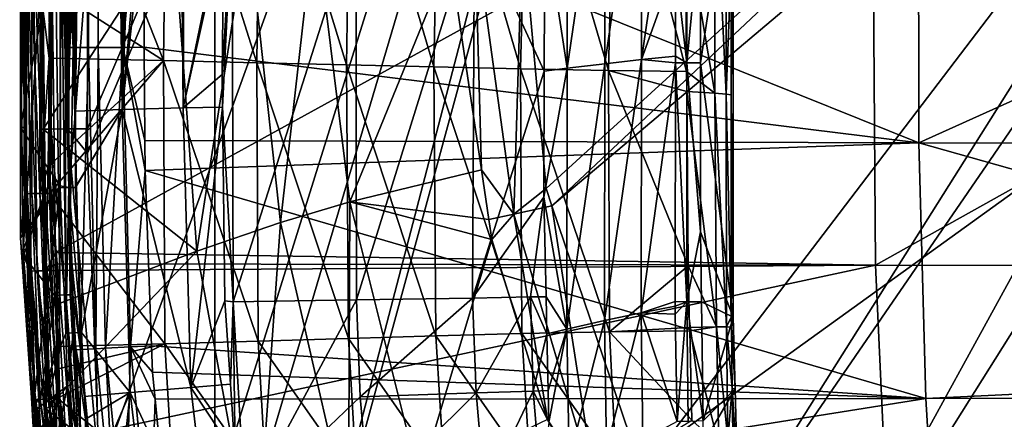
# Model space of a CAD drawing. Extents: x 512 to 878, y 536 to 1026.
# Tile 54 of 256: x 513 to 620, y 702 to 746. Entities that reach past the tile are written whole.
import ezdxf

# ---------------------------------------------------------------- set-up
doc = ezdxf.new("R2010")
doc.units = 0

msp = doc.modelspace()

# ---------------------------------------------------------------- linework, layer by layer
for points in [[(618.10907, 963.369446, 700.419495), (520.234863, 806.419128, 700.419495), (520.2677, 734.055725, 700.419495)], [(618.10907, 963.369446, 700.419495), (520.2677, 734.055725, 700.419495), (520.268921, 731.403442, 700.419495)], [(618.10907, 963.369446, 700.419495), (520.268921, 731.403442, 700.419495), (521.585632, 696.508911, 700.419495)], [(618.10907, 963.369446, 700.419495), (521.585632, 696.508911, 700.419495), (526.405518, 669.236389, 700.419495)], [(618.10907, 963.369446, 700.419495), (526.405518, 669.236389, 700.419495), (528.957886, 662.111328, 700.419495)], [(618.10907, 963.369446, 700.419495), (528.957886, 662.111328, 700.419495), (535.105774, 644.949585, 700.419495)], [(621.77417, 963.369446, 700.419495), (618.10907, 963.369446, 700.419495), (535.105774, 644.949585, 700.419495)], [(696.199646, 696.199585, 696.199646), (621.77417, 963.369446, 700.419495), (535.105774, 644.949585, 700.419495)], [(517.996643, 816.932617, 726.006531), (518.677246, 944.170044, 729.125244), (518.732727, 742.903564, 728.656616)], [(518.677246, 944.170044, 729.125244), (518.735657, 944.169861, 729.356079), (518.732727, 742.903564, 728.656616)], [(518.735657, 944.169861, 729.356079), (518.813904, 944.169617, 729.665649), (518.732727, 742.903564, 728.656616)], [(518.732727, 742.903564, 728.656616), (518.813904, 944.169617, 729.665649), (520.385437, 742.903015, 731.14209)], [(518.813904, 944.169617, 729.665649), (520.309875, 944.16803, 731.750244), (520.385437, 742.903015, 731.14209)], [(520.309875, 944.16803, 731.750244), (520.36731, 944.167969, 731.830261), (520.385437, 742.903015, 731.14209)], [(520.36731, 944.167969, 731.830261), (520.574036, 944.167725, 732.118408), (520.385437, 742.903015, 731.14209)], [(520.574036, 944.167725, 732.118408), (521.441162, 742.905151, 732.076416), (520.385437, 742.903015, 731.14209)], [(520.574036, 944.167725, 732.118408), (521.447266, 944.167786, 732.688721), (521.441162, 742.905151, 732.076416)], [(521.447266, 944.167786, 732.688721), (524.135925, 742.914368, 733.422668), (521.441162, 742.905151, 732.076416)], [(521.447266, 944.167786, 732.688721), (521.591125, 944.167786, 732.782715), (524.135925, 742.914368, 733.422668)], [(521.591125, 944.167786, 732.782715), (523.279175, 944.167969, 733.885254), (524.135925, 742.914368, 733.422668)], [(523.279175, 944.167969, 733.885254), (524.084229, 944.169006, 734.051941), (524.135925, 742.914368, 733.422668)], [(524.084229, 944.169006, 734.051941), (526.324402, 843.845764, 734.150757), (524.135925, 742.914368, 733.422668)], [(534.122253, 664.494141, 700.502014), (534.122253, 896.65387, 700.502014), (534.122253, 664.494141, 692.502014)], [(534.122253, 896.65387, 700.502014), (534.122253, 896.65387, 692.502014), (534.122253, 664.494141, 692.502014)], [(534.122253, 896.65387, 692.502014), (855.760864, 664.494141, 692.502014), (534.122253, 664.494141, 692.502014)], [(534.122253, 896.65387, 692.502014), (855.760864, 896.65387, 692.502014), (855.760864, 664.494141, 692.502014)], [(855.760864, 896.65387, 700.502014), (534.122253, 896.65387, 700.502014), (534.122253, 664.494141, 700.502014)], [(855.760864, 664.494141, 700.502014), (855.760864, 896.65387, 700.502014), (534.122253, 664.494141, 700.502014)], [(515.229797, 879.800293, 696.809021), (514.985291, 778.169434, 694.615295), (515.233276, 734.024902, 696.753479)], [(516.330383, 879.800781, 698.692078), (515.229797, 879.800293, 696.809021), (516.32666, 734.031616, 698.664062)], [(516.32666, 734.031616, 698.664062), (515.229797, 879.800293, 696.809021), (515.233276, 734.024902, 696.753479)], [(518.103149, 734.042542, 699.961365), (516.330383, 879.800781, 698.692078), (516.32666, 734.031616, 698.664062)], [(518.097229, 879.801636, 699.968323), (516.330383, 879.800781, 698.692078), (518.103149, 734.042542, 699.961365)], [(520.234863, 806.419128, 700.419495), (518.097229, 879.801636, 699.968323), (518.103149, 734.042542, 699.961365)], [(526.324402, 843.845764, 734.150757), (526.330322, 788.288696, 733.942993), (524.135925, 742.914368, 733.422668)], [(517.997742, 807.644958, 725.990051), (517.996643, 816.932617, 726.006531), (518.732727, 742.903564, 728.656616)], [(518.010498, 762.895203, 725.953857), (517.997742, 807.644958, 725.990051), (518.732727, 742.903564, 728.656616)], [(520.2677, 734.055725, 700.419495), (520.234863, 806.419128, 700.419495), (518.103149, 734.042542, 699.961365)], [(567.566345, 755.991699, 390.270294), (656.108032, 805.985901, 390.270294), (570.135559, 727.550781, 390.270294)], [(570.135559, 727.550781, 390.270294), (656.108032, 805.985901, 390.270294), (570.774109, 725.662598, 390.270294)], [(656.108032, 805.985901, 390.270294), (659.865479, 800.907043, 390.270294), (570.774109, 725.662598, 390.270294)], [(561.487793, 803.341431, 696.875244), (561.485413, 803.341675, 696.882019), (696.199646, 696.199585, 696.199646)], [(561.485413, 803.341675, 696.882019), (720.868042, 763.496155, 695.822815), (696.199646, 696.199585, 696.199646)], [(703.10553, 715.039307, 696.094177), (561.487793, 803.341431, 696.875244), (696.199646, 696.199585, 696.199646)], [(561.492432, 803.340942, 696.861633), (561.487793, 803.341431, 696.875244), (703.10553, 715.039307, 696.094177)], [(561.501648, 803.339905, 696.834473), (561.492432, 803.340942, 696.861633), (703.10553, 715.039307, 696.094177)], [(561.519592, 803.338013, 696.780151), (561.501648, 803.339905, 696.834473), (703.10553, 715.039307, 696.094177)], [(561.553589, 803.334351, 696.671326), (561.519592, 803.338013, 696.780151), (703.10553, 715.039307, 696.094177)], [(561.614075, 803.32782, 696.453369), (561.553589, 803.334351, 696.671326), (703.10553, 715.039307, 696.094177)], [(713.31604, 742.893921, 695.938171), (561.614075, 803.32782, 696.453369), (703.10553, 715.039307, 696.094177)], [(561.705627, 803.317993, 696.018555), (561.614075, 803.32782, 696.453369), (713.31604, 742.893921, 695.938171)], [(714.890442, 747.189087, 695.914124), (561.705627, 803.317993, 696.018555), (713.31604, 742.893921, 695.938171)], [(570.774109, 725.662598, 390.270294), (659.865479, 800.907043, 390.270294), (580.561829, 696.720032, 390.270294)], [(580.561829, 696.720032, 390.270294), (659.865479, 800.907043, 390.270294), (585.365601, 682.515198, 390.270294)], [(659.865479, 800.907043, 390.270294), (664.580688, 797.958191, 390.270294), (585.365601, 682.515198, 390.270294)], [(585.365601, 682.515198, 390.270294), (664.580688, 797.958191, 390.270294), (594.443604, 670.023193, 390.270294)], [(664.580688, 797.958191, 390.270294), (671.936768, 793.357788, 390.270294), (594.443604, 670.023193, 390.270294)], [(519.028687, 791.171448, 707.818054), (519.677063, 793.705688, 708.538696), (518.969971, 735.97345, 707.94397)], [(519.677063, 793.705688, 708.538696), (523.343811, 792.650635, 711.614319), (518.969971, 735.97345, 707.94397)], [(594.443604, 670.023193, 390.270294), (671.936768, 793.357788, 390.270294), (612.698547, 644.903137, 390.270294)], [(671.936768, 793.357788, 390.270294), (674.497253, 792.763611, 390.270294), (612.698547, 644.903137, 390.270294)], [(513.356506, 792.023438, 714.874329), (512.950928, 788.807312, 707.111328), (512.982605, 734.183167, 707.111328)], [(513.421265, 754.731262, 717.15271), (513.356506, 792.023438, 714.874329), (512.982605, 734.183167, 707.111328)], [(523.343811, 792.650635, 711.614319), (524.03363, 736.168884, 712.928894), (518.969971, 735.97345, 707.94397)], [(523.343811, 792.650635, 711.614319), (524.131714, 792.505249, 712.045776), (524.03363, 736.168884, 712.928894)], [(524.131714, 792.505249, 712.045776), (526.058777, 792.14978, 713.101074), (524.03363, 736.168884, 712.928894)], [(526.058777, 792.14978, 713.101074), (528.969421, 791.678833, 714.056519), (524.03363, 736.168884, 712.928894)], [(612.698547, 644.903137, 390.270294), (674.497253, 792.763611, 390.270294), (637.341919, 627.884155, 390.270294)], [(517.407104, 757.890076, 707.111328), (518.34375, 791.172119, 707.29657), (518.251709, 727.665771, 707.339294)], [(518.347351, 791.172119, 707.299316), (518.969971, 735.97345, 707.94397), (518.251709, 727.665771, 707.339294)], [(518.34375, 791.172119, 707.29657), (518.347351, 791.172119, 707.299316), (518.251709, 727.665771, 707.339294)], [(518.347351, 791.172119, 707.299316), (519.028687, 791.171448, 707.818054), (518.969971, 735.97345, 707.94397)], [(528.969421, 791.678833, 714.056519), (530.161987, 791.48584, 714.447998), (524.03363, 736.168884, 712.928894)], [(530.161987, 791.48584, 714.447998), (530.698792, 736.343384, 715.80481), (524.03363, 736.168884, 712.928894)], [(530.161987, 791.48584, 714.447998), (530.937561, 791.3797, 714.514709), (530.698792, 736.343384, 715.80481)], [(530.937561, 791.3797, 714.514709), (535.090942, 757.785828, 715.753113), (530.698792, 736.343384, 715.80481)], [(512.950928, 788.807312, 707.111328), (517.407104, 757.890076, 707.111328), (512.982605, 734.183167, 707.111328)], [(526.330322, 788.288696, 733.942993), (526.332642, 766.503662, 733.861511), (524.135925, 742.914368, 733.422668)], [(526.332642, 766.503662, 733.861511), (610.576294, 788.198303, 735.151794), (610.660095, 732.544922, 734.754456)], [(610.576294, 788.198303, 735.151794), (694.941589, 770.578735, 735.439941), (610.660095, 732.544922, 734.754456)], [(514.985291, 778.169434, 694.615295), (515.238892, 754.490601, 694.574097), (515.233276, 734.024902, 696.753479)], [(516.270752, 772.712402, 719.882812), (516.154602, 749.415283, 719.990479), (528.54126, 741.470581, 720.999939)], [(528.936768, 772.149231, 720.37854), (516.270752, 772.712402, 719.882812), (528.54126, 741.470581, 720.999939)], [(528.936768, 772.149231, 720.37854), (528.54126, 741.470581, 720.999939), (538.678223, 741.247009, 721.169922)], [(539.054932, 771.691345, 720.204712), (528.936768, 772.149231, 720.37854), (538.678223, 741.247009, 721.169922)], [(539.054932, 771.691345, 720.204712), (538.678223, 741.247009, 721.169922), (548.449158, 741.019165, 720.496521)], [(548.912537, 771.234497, 719.286743), (539.054932, 771.691345, 720.204712), (548.449158, 741.019165, 720.496521)], [(548.912537, 771.234497, 719.286743), (548.449158, 741.019165, 720.496521), (557.924255, 740.79718, 718.780884)], [(558.55603, 770.789551, 717.447998), (548.912537, 771.234497, 719.286743), (557.924255, 740.79718, 718.780884)], [(558.55603, 770.789551, 717.447998), (557.924255, 740.79718, 718.780884), (567.345825, 740.589783, 715.876282)], [(568.116577, 770.365967, 714.553406), (558.55603, 770.789551, 717.447998), (567.345825, 740.589783, 715.876282)], [(568.116577, 770.365967, 714.553406), (567.345825, 740.589783, 715.876282), (576.923706, 740.41333, 711.635315)], [(577.643188, 769.990723, 710.472717), (568.116577, 770.365967, 714.553406), (576.923706, 740.41333, 711.635315)], [(577.643188, 769.990723, 710.472717), (576.923706, 740.41333, 711.635315), (585.40564, 740.306824, 706.867615)], [(585.271973, 756.79657, 706.488342), (577.643188, 769.990723, 710.472717), (585.40564, 740.306824, 706.867615)], [(610.660095, 732.544922, 734.754456), (694.941589, 770.578735, 735.439941), (694.941589, 732.299438, 735.102722)], [(605.580933, 769.518677, 738.778442), (516.403625, 752.667786, 737.432495), (516.79718, 720.59613, 737.316345)], [(605.580933, 769.518677, 738.778442), (516.79718, 720.59613, 737.316345), (605.956055, 719.224915, 738.408875)], [(569.987183, 756.55304, 708.942444), (572.464783, 769.135071, 707.368286), (572.410706, 740.647156, 708.234497)], [(572.464783, 769.135071, 707.368286), (576.598511, 769.125244, 705.06543), (572.410706, 740.647156, 708.234497)], [(576.598511, 769.125244, 705.06543), (576.513184, 741.142212, 705.842468), (572.410706, 740.647156, 708.234497)], [(576.598511, 769.125244, 705.06543), (580.578979, 769.104675, 702.289429), (576.513184, 741.142212, 705.842468)], [(580.578979, 769.104675, 702.289429), (580.493469, 741.590698, 702.990479), (576.513184, 741.142212, 705.842468)], [(580.578979, 769.104675, 702.289429), (584.224792, 767.21637, 699.25647), (580.493469, 741.590698, 702.990479)], [(694.941589, 769.036194, 739.227844), (605.580933, 769.518677, 738.778442), (605.956055, 719.224915, 738.408875)], [(694.941589, 769.036194, 739.227844), (605.956055, 719.224915, 738.408875), (694.941589, 719.094849, 738.703308)], [(526.332642, 766.503662, 733.861511), (526.460693, 742.925354, 733.764221), (524.135925, 742.914368, 733.422668)], [(526.460693, 742.925354, 733.764221), (526.332642, 766.503662, 733.861511), (610.660095, 732.544922, 734.754456)], [(584.224792, 767.21637, 699.25647), (584.197571, 751.918274, 699.607483), (580.493469, 741.590698, 702.990479)], [(584.197571, 751.918274, 699.607483), (585.482178, 767.19458, 698.469849), (585.439514, 741.226562, 699.08136)], [(585.482178, 767.19458, 698.469849), (586.903748, 756.592407, 698.449646), (585.439514, 741.226562, 699.08136)], [(586.903748, 756.592407, 698.449646), (590.467041, 764.745056, 698.257751), (586.904724, 741.218811, 698.811462)], [(586.904724, 741.218811, 698.811462), (590.467041, 764.745056, 698.257751), (590.479858, 713.559998, 699.462463)], [(589.687866, 764.82312, 701.953186), (588.460266, 763.666687, 703.670654), (589.697571, 737.837463, 702.550781)], [(590.236267, 752.002441, 700.59021), (589.687866, 764.82312, 701.953186), (589.697571, 737.837463, 702.550781)], [(590.467041, 764.745056, 698.257751), (590.236267, 752.002441, 700.59021), (590.247681, 737.73822, 700.918884)], [(590.467041, 764.745056, 698.257751), (590.247681, 737.73822, 700.918884), (590.479858, 713.559998, 699.462463)], [(588.460266, 763.666687, 703.670654), (585.271973, 756.79657, 706.488342), (588.491699, 737.93634, 704.228821)], [(588.460266, 763.666687, 703.670654), (588.491699, 737.93634, 704.228821), (589.697571, 737.837463, 702.550781)], [(512.912109, 752.915344, 724.111328), (516.055359, 762.894043, 724.111328), (513.30719, 720.917969, 724.111328)], [(516.055359, 762.894043, 724.111328), (516.21814, 728.420105, 724.111328), (513.30719, 720.917969, 724.111328)], [(516.055359, 762.894043, 724.111328), (516.70105, 762.894287, 724.234253), (516.21814, 728.420105, 724.111328)], [(516.21814, 728.420105, 724.111328), (516.70105, 762.894287, 724.234253), (517.272095, 715.953735, 724.231506)], [(516.70105, 762.894287, 724.234253), (517.363892, 762.894775, 724.638672), (517.272095, 715.953735, 724.231506)], [(517.363892, 762.894775, 724.638672), (517.928345, 715.980469, 724.626282), (517.272095, 715.953735, 724.231506)], [(517.363892, 762.894775, 724.638672), (517.82312, 762.895081, 725.265808), (517.928345, 715.980469, 724.626282)], [(517.82312, 762.895081, 725.265808), (518.388489, 715.999207, 725.239929), (517.928345, 715.980469, 724.626282)], [(517.82312, 762.895081, 725.265808), (518.147583, 742.911133, 725.935486), (518.388489, 715.999207, 725.239929)], [(517.82312, 762.895081, 725.265808), (518.012634, 755.287109, 725.947693), (518.147583, 742.911133, 725.935486)], [(518.012634, 755.287109, 725.947693), (518.010498, 762.895203, 725.953857), (518.732727, 742.903564, 728.656616)], [(512.982605, 734.183167, 707.111328), (517.407104, 757.890076, 707.111328), (517.322144, 727.841675, 707.111328)], [(517.322144, 727.841675, 707.111328), (517.407104, 757.890076, 707.111328), (518.251709, 727.665771, 707.339294)], [(535.090942, 757.785828, 715.753113), (535.086975, 756.260681, 715.7948), (530.698792, 736.343384, 715.80481)], [(534.920959, 739.952576, 716.225647), (536.018555, 757.747742, 715.73938), (534.96106, 736.4245, 716.288574)], [(535.086975, 756.260681, 715.7948), (536.018555, 757.747742, 715.73938), (534.920959, 739.952576, 716.225647)], [(534.96106, 736.4245, 716.288574), (536.018555, 757.747742, 715.73938), (536.133606, 715.218384, 716.690735)], [(536.018555, 757.747742, 715.73938), (549.460144, 757.211548, 714.692993), (536.133606, 715.218384, 716.690735)], [(549.460144, 757.211548, 714.692993), (549.527649, 715.447083, 716.138794), (536.133606, 715.218384, 716.690735)], [(537.706055, 756.469482, 465.402496), (544.994934, 756.922241, 427.468475), (541.257263, 723.875793, 465.178925)], [(544.994934, 756.922241, 427.468475), (548.805908, 726.116821, 427.275024), (541.257263, 723.875793, 465.178925)], [(544.994934, 756.922241, 427.468475), (559.660828, 752.771423, 394.230927), (548.805908, 726.116821, 427.275024)], [(549.460144, 757.211548, 714.692993), (562.337524, 756.762939, 711.707153), (549.527649, 715.447083, 716.138794)], [(562.337524, 756.762939, 711.707153), (562.140137, 715.651245, 713.484497), (549.527649, 715.447083, 716.138794)], [(562.337524, 756.762939, 711.707153), (569.940369, 740.343689, 709.516602), (562.140137, 715.651245, 713.484497)], [(562.337524, 756.762939, 711.707153), (569.987183, 756.55304, 708.942444), (569.940369, 740.343689, 709.516602)], [(585.271973, 756.79657, 706.488342), (585.40564, 740.306824, 706.867615), (588.491699, 737.93634, 704.228821)], [(513.510315, 756.241882, 734.602661), (512.912109, 752.915344, 724.111328), (513.624817, 729.94574, 734.507751)], [(513.704895, 756.238159, 735.652222), (513.510315, 756.241882, 734.602661), (513.624817, 729.94574, 734.507751)], [(513.704895, 756.238159, 735.652222), (513.624817, 729.94574, 734.507751), (514.164001, 718.571899, 735.517334)], [(514.82782, 718.591492, 736.469543), (513.704895, 756.238159, 735.652222), (514.164001, 718.571899, 735.517334)], [(514.367371, 756.235657, 736.603577), (513.704895, 756.238159, 735.652222), (514.82782, 718.591492, 736.469543)], [(515.803162, 718.623108, 737.098328), (514.367371, 756.235657, 736.603577), (514.82782, 718.591492, 736.469543)], [(515.341064, 756.23468, 737.232727), (514.367371, 756.235657, 736.603577), (515.803162, 718.623108, 737.098328)], [(515.238892, 754.490601, 694.574097), (529.645386, 755.810181, 542.380676), (515.458069, 734.028381, 694.538574)], [(516.403625, 752.667786, 737.432495), (515.341064, 756.23468, 737.232727), (515.803162, 718.623108, 737.098328)], [(515.458069, 734.028381, 694.538574), (529.645386, 755.810181, 542.380676), (532.150269, 720.754517, 542.242432)], [(529.645386, 755.810181, 542.380676), (537.706055, 756.469482, 465.402496), (532.150269, 720.754517, 542.242432)], [(535.086975, 756.260681, 715.7948), (534.920959, 739.952576, 716.225647), (530.698792, 736.343384, 715.80481)], [(537.706055, 756.469482, 465.402496), (541.257263, 723.875793, 465.178925), (532.150269, 720.754517, 542.242432)], [(562.379272, 755.591675, 391.328583), (567.566345, 755.991699, 390.270294), (566.630066, 724.760254, 391.339417)], [(567.566345, 755.991699, 390.270294), (570.135559, 727.550781, 390.270294), (566.630066, 724.760254, 391.339417)], [(569.987183, 756.55304, 708.942444), (572.410706, 740.647156, 708.234497), (569.940369, 740.343689, 709.516602)], [(585.439514, 741.226562, 699.08136), (586.903748, 756.592407, 698.449646), (586.904724, 741.218811, 698.811462)], [(513.419128, 749.420532, 717.174561), (513.421265, 754.731262, 717.15271), (512.982605, 734.183167, 707.111328)], [(518.147583, 742.911133, 725.935486), (518.012634, 755.287109, 725.947693), (518.732727, 742.903564, 728.656616)], [(559.660828, 752.771423, 394.230927), (562.379272, 755.591675, 391.328583), (563.105652, 729.578552, 394.252655)], [(563.105652, 729.578552, 394.252655), (562.379272, 755.591675, 391.328583), (566.630066, 724.760254, 391.339417)], [(515.238892, 754.490601, 694.574097), (515.458069, 734.028381, 694.538574), (515.233276, 734.024902, 696.753479)], [(513.624817, 729.94574, 734.507751), (512.912109, 752.915344, 724.111328), (513.30719, 720.917969, 724.111328)], [(516.79718, 720.59613, 737.316345), (516.403625, 752.667786, 737.432495), (515.803162, 718.623108, 737.098328)], [(559.660828, 752.771423, 394.230927), (563.105652, 729.578552, 394.252655), (548.805908, 726.116821, 427.275024)], [(584.197571, 751.918274, 699.607483), (584.18689, 741.967407, 699.867554), (580.493469, 741.590698, 702.990479)], [(584.18689, 741.967407, 699.867554), (584.197571, 751.918274, 699.607483), (585.439514, 741.226562, 699.08136)], [(590.236267, 752.002441, 700.59021), (589.697571, 737.837463, 702.550781), (590.247681, 737.73822, 700.918884)], [(513.413086, 734.185242, 717.237305), (513.419128, 749.420532, 717.174561), (512.982605, 734.183167, 707.111328)], [(513.617065, 749.423462, 718.183594), (513.413086, 734.185242, 717.237305), (513.653381, 726.990906, 718.257812)], [(513.617065, 749.423462, 718.183594), (513.419128, 749.420532, 717.174561), (513.413086, 734.185242, 717.237305)], [(514.223755, 749.423645, 719.103699), (513.617065, 749.423462, 718.183594), (514.24115, 727.003479, 719.166687)], [(514.24115, 727.003479, 719.166687), (513.617065, 749.423462, 718.183594), (513.653381, 726.990906, 718.257812)], [(515.11322, 727.019348, 719.807739), (514.223755, 749.423645, 719.103699), (514.24115, 727.003479, 719.166687)], [(515.121765, 749.420715, 719.742615), (514.223755, 749.423645, 719.103699), (515.11322, 727.019348, 719.807739)], [(516.116272, 741.728333, 720.026001), (515.121765, 749.420715, 719.742615), (515.11322, 727.019348, 719.807739)], [(516.154602, 749.415283, 719.990479), (515.121765, 749.420715, 719.742615), (516.116272, 741.728333, 720.026001)], [(516.154602, 749.415283, 719.990479), (516.116272, 741.728333, 720.026001), (528.54126, 741.470581, 720.999939)], [(518.147583, 742.911133, 725.935486), (518.378845, 721.689148, 725.914612), (518.388489, 715.999207, 725.239929)], [(518.147583, 742.911133, 725.935486), (518.732727, 742.903564, 728.656616), (518.378845, 721.689148, 725.914612)], [(518.378845, 721.689148, 725.914612), (518.732727, 742.903564, 728.656616), (519.538879, 710.043152, 728.532898)], [(518.732727, 742.903564, 728.656616), (520.385437, 742.903015, 731.14209), (519.538879, 710.043152, 728.532898)], [(520.385437, 742.903015, 731.14209), (521.193481, 710.125916, 731.015747), (519.538879, 710.043152, 728.532898)], [(520.385437, 742.903015, 731.14209), (521.441162, 742.905151, 732.076416), (521.193481, 710.125916, 731.015747)], [(521.441162, 742.905151, 732.076416), (522.249268, 710.181213, 731.948425), (521.193481, 710.125916, 731.015747)], [(521.441162, 742.905151, 732.076416), (524.135925, 742.914368, 733.422668), (522.249268, 710.181213, 731.948425)], [(524.135925, 742.914368, 733.422668), (524.942261, 710.32605, 733.290344), (522.249268, 710.181213, 731.948425)], [(524.135925, 742.914368, 733.422668), (526.460693, 742.925354, 733.764221), (526.515808, 732.781738, 733.722351)], [(524.135925, 742.914368, 733.422668), (526.533447, 729.533936, 733.708923), (524.942261, 710.32605, 733.290344)], [(524.135925, 742.914368, 733.422668), (526.515808, 732.781738, 733.722351), (526.533447, 729.533936, 733.708923)], [(526.515808, 732.781738, 733.722351), (526.460693, 742.925354, 733.764221), (610.660095, 732.544922, 734.754456)], [(516.057861, 730.007263, 720.080139), (516.116272, 741.728333, 720.026001), (515.11322, 727.019348, 719.807739)], [(528.54126, 741.470581, 720.999939), (516.116272, 741.728333, 720.026001), (516.057861, 730.007263, 720.080139)], [(580.493469, 741.590698, 702.990479), (584.18689, 741.967407, 699.867554), (584.186096, 741.246704, 699.886414)], [(584.186096, 741.246704, 699.886414), (584.18689, 741.967407, 699.867554), (585.439514, 741.226562, 699.08136)], [(528.54126, 741.470581, 720.999939), (516.057861, 730.007263, 720.080139), (516.151245, 727.037415, 720.090942)], [(528.54126, 741.470581, 720.999939), (516.151245, 727.037415, 720.090942), (528.683411, 710.680969, 721.358704)], [(538.837585, 710.961731, 721.778564), (528.54126, 741.470581, 720.999939), (528.683411, 710.680969, 721.358704)], [(538.678223, 741.247009, 721.169922), (528.54126, 741.470581, 720.999939), (538.837585, 710.961731, 721.778564)], [(548.645508, 711.251892, 721.367371), (538.678223, 741.247009, 721.169922), (538.837585, 710.961731, 721.778564)], [(548.449158, 741.019165, 720.496521), (538.678223, 741.247009, 721.169922), (548.645508, 711.251892, 721.367371)], [(558.131287, 711.531799, 719.899292), (548.449158, 741.019165, 720.496521), (548.645508, 711.251892, 721.367371)], [(557.924255, 740.79718, 718.780884), (548.449158, 741.019165, 720.496521), (558.131287, 711.531799, 719.899292)], [(567.511963, 711.784363, 717.127502), (557.924255, 740.79718, 718.780884), (558.131287, 711.531799, 719.899292)], [(567.345825, 740.589783, 715.876282), (557.924255, 740.79718, 718.780884), (567.511963, 711.784363, 717.127502)], [(569.900696, 726.610596, 710.003052), (572.410706, 740.647156, 708.234497), (572.400696, 712.268799, 709.489746)], [(569.940369, 740.343689, 709.516602), (572.410706, 740.647156, 708.234497), (569.900696, 726.610596, 710.003052)], [(576.513184, 741.142212, 705.842468), (576.493347, 713.186646, 706.970642), (572.400696, 712.268799, 709.489746)], [(572.410706, 740.647156, 708.234497), (576.513184, 741.142212, 705.842468), (572.400696, 712.268799, 709.489746)], [(580.493469, 741.590698, 702.990479), (580.473145, 714.027832, 703.9328), (576.493347, 713.186646, 706.970642)], [(576.513184, 741.142212, 705.842468), (580.493469, 741.590698, 702.990479), (576.493347, 713.186646, 706.970642)], [(580.493469, 741.590698, 702.990479), (584.186096, 741.246704, 699.886414), (580.473145, 714.027832, 703.9328)], [(584.186096, 741.246704, 699.886414), (584.158142, 715.254822, 700.565735), (580.473145, 714.027832, 703.9328)], [(584.158142, 715.254822, 700.565735), (584.186096, 741.246704, 699.886414), (585.448669, 715.244873, 699.71521)], [(584.186096, 741.246704, 699.886414), (585.439514, 741.226562, 699.08136), (585.448669, 715.244873, 699.71521)], [(585.439514, 741.226562, 699.08136), (586.905884, 722.837708, 699.24408), (585.448669, 715.244873, 699.71521)], [(585.439514, 741.226562, 699.08136), (586.904724, 741.218811, 698.811462), (586.905884, 722.837708, 699.24408)], [(586.905884, 722.837708, 699.24408), (586.904724, 741.218811, 698.811462), (590.479858, 713.559998, 699.462463)], [(534.920959, 739.952576, 716.225647), (534.96106, 736.4245, 716.288574), (530.698792, 736.343384, 715.80481)], [(569.940369, 740.343689, 709.516602), (569.900696, 726.610596, 710.003052), (562.140137, 715.651245, 713.484497)], [(577.010986, 711.982788, 712.805786), (567.345825, 740.589783, 715.876282), (567.511963, 711.784363, 717.127502)], [(576.923706, 740.41333, 711.635315), (567.345825, 740.589783, 715.876282), (577.010986, 711.982788, 712.805786)], [(585.576904, 719.169067, 707.353821), (576.923706, 740.41333, 711.635315), (577.010986, 711.982788, 712.805786)], [(585.423279, 738.125244, 706.917786), (576.923706, 740.41333, 711.635315), (585.576904, 719.169067, 707.353821)], [(585.40564, 740.306824, 706.867615), (576.923706, 740.41333, 711.635315), (585.423279, 738.125244, 706.917786)], [(585.40564, 740.306824, 706.867615), (585.423279, 738.125244, 706.917786), (588.491699, 737.93634, 704.228821)], [(588.491699, 737.93634, 704.228821), (585.423279, 738.125244, 706.917786), (588.646484, 712.513367, 704.784363)], [(585.423279, 738.125244, 706.917786), (585.576904, 719.169067, 707.353821), (588.646484, 712.513367, 704.784363)], [(589.749939, 712.514221, 703.115479), (588.491699, 737.93634, 704.228821), (588.646484, 712.513367, 704.784363)], [(589.697571, 737.837463, 702.550781), (588.491699, 737.93634, 704.228821), (589.749939, 712.514221, 703.115479)], [(590.267029, 713.563477, 701.475952), (589.697571, 737.837463, 702.550781), (589.749939, 712.514221, 703.115479)], [(590.247681, 737.73822, 700.918884), (589.697571, 737.837463, 702.550781), (590.267029, 713.563477, 701.475952)], [(590.247681, 737.73822, 700.918884), (590.267029, 713.563477, 701.475952), (590.479858, 713.559998, 699.462463)], [(530.698792, 736.343384, 715.80481), (534.96106, 736.4245, 716.288574), (531.517822, 705.929016, 716.168274)], [(534.96106, 736.4245, 716.288574), (535.200806, 715.334778, 716.664673), (531.517822, 705.929016, 716.168274)], [(535.200806, 715.334778, 716.664673), (534.96106, 736.4245, 716.288574), (536.133606, 715.218384, 716.690735)], [(518.969971, 735.97345, 707.94397), (518.961243, 727.715698, 707.96283), (518.251709, 727.665771, 707.339294)], [(518.961243, 727.715698, 707.96283), (524.03363, 736.168884, 712.928894), (518.963013, 727.674805, 707.962891)], [(518.969971, 735.97345, 707.94397), (524.03363, 736.168884, 712.928894), (518.961243, 727.715698, 707.96283)], [(518.963013, 727.674805, 707.962891), (524.03363, 736.168884, 712.928894), (519.648071, 711.893066, 707.980469)], [(519.648071, 711.893066, 707.980469), (524.03363, 736.168884, 712.928894), (524.934143, 705.382996, 713.154297)], [(524.03363, 736.168884, 712.928894), (530.698792, 736.343384, 715.80481), (531.517822, 705.929016, 716.168274)], [(524.03363, 736.168884, 712.928894), (531.517822, 705.929016, 716.168274), (524.934143, 705.382996, 713.154297)], [(513.413086, 734.185242, 717.237305), (512.982605, 734.183167, 707.111328), (513.410767, 728.2724, 717.261658)], [(513.455994, 726.984558, 717.266602), (512.982605, 734.183167, 707.111328), (512.989563, 722.202087, 707.111328)], [(512.982605, 734.183167, 707.111328), (517.322144, 727.841675, 707.111328), (512.989563, 722.202087, 707.111328)], [(513.410767, 728.2724, 717.261658), (512.982605, 734.183167, 707.111328), (513.455994, 726.984558, 717.266602)], [(513.413086, 734.185242, 717.237305), (513.410767, 728.2724, 717.261658), (513.653381, 726.990906, 718.257812)], [(516.32666, 734.031616, 698.664062), (515.233276, 734.024902, 696.753479), (517.53656, 697.295959, 698.626282)], [(515.233276, 734.024902, 696.753479), (515.458069, 734.028381, 694.538574), (515.667358, 714.484558, 694.504578)], [(515.233276, 734.024902, 696.753479), (515.667358, 714.484558, 694.504578), (516.457764, 697.199158, 696.678772)], [(517.53656, 697.295959, 698.626282), (515.233276, 734.024902, 696.753479), (516.457764, 697.199158, 696.678772)], [(515.458069, 734.028381, 694.538574), (532.150269, 720.754517, 542.242432), (515.667358, 714.484558, 694.504578)], [(518.103149, 734.042542, 699.961365), (516.32666, 734.031616, 698.664062), (519.318481, 697.455933, 699.952026)], [(519.318481, 697.455933, 699.952026), (516.32666, 734.031616, 698.664062), (517.53656, 697.295959, 698.626282)], [(520.2677, 734.055725, 700.419495), (518.103149, 734.042542, 699.961365), (520.268921, 731.403442, 700.419495)], [(520.268921, 731.403442, 700.419495), (518.103149, 734.042542, 699.961365), (521.585632, 696.508911, 700.419495)], [(518.103149, 734.042542, 699.961365), (519.318481, 697.455933, 699.952026), (521.585632, 696.508911, 700.419495)], [(526.515808, 732.781738, 733.722351), (610.660095, 732.544922, 734.754456), (526.533447, 729.533936, 733.708923)], [(526.533447, 729.533936, 733.708923), (610.660095, 732.544922, 734.754456), (611.395325, 704.715393, 734.531006)], [(610.660095, 732.544922, 734.754456), (694.941589, 708.754089, 734.895264), (611.395325, 704.715393, 734.531006)], [(610.660095, 732.544922, 734.754456), (694.941589, 732.299438, 735.102722), (694.941589, 708.754089, 734.895264)], [(513.972839, 720.939575, 734.475281), (513.624817, 729.94574, 734.507751), (513.30719, 720.917969, 724.111328)], [(513.624817, 729.94574, 734.507751), (513.972839, 720.939575, 734.475281), (514.164001, 718.571899, 735.517334)], [(516.151245, 727.037415, 720.090942), (516.057861, 730.007263, 720.080139), (515.11322, 727.019348, 719.807739)], [(526.533447, 729.533936, 733.708923), (527.253967, 710.452271, 733.628906), (524.942261, 710.32605, 733.290344)], [(527.253967, 710.452271, 733.628906), (526.533447, 729.533936, 733.708923), (611.395325, 704.715393, 734.531006)], [(548.805908, 726.116821, 427.275024), (563.105652, 729.578552, 394.252655), (563.907715, 724.178345, 394.257721)], [(563.105652, 729.578552, 394.252655), (566.630066, 724.760254, 391.339417), (563.907715, 724.178345, 394.257721)], [(517.322144, 727.841675, 707.111328), (517.329041, 727.654297, 707.111328), (512.989563, 722.202087, 707.111328)], [(513.30719, 720.917969, 724.111328), (516.21814, 728.420105, 724.111328), (513.315613, 720.236511, 724.111328)], [(513.315613, 720.236511, 724.111328), (516.21814, 728.420105, 724.111328), (516.726074, 715.931458, 724.111328)], [(513.653381, 726.990906, 718.257812), (513.410767, 728.2724, 717.261658), (513.455994, 726.984558, 717.266602)], [(516.21814, 728.420105, 724.111328), (517.272095, 715.953735, 724.231506), (516.726074, 715.931458, 724.111328)], [(517.322144, 727.841675, 707.111328), (518.251709, 727.665771, 707.339294), (517.329041, 727.654297, 707.111328)], [(512.989563, 722.202087, 707.111328), (517.329041, 727.654297, 707.111328), (514.303223, 703.232483, 707.111328)], [(513.455994, 726.984558, 717.266602), (512.989563, 722.202087, 707.111328), (514.136841, 707.594971, 717.340637)], [(513.653381, 726.990906, 718.257812), (513.455994, 726.984558, 717.266602), (514.565796, 704.570862, 718.334656)], [(513.455994, 726.984558, 717.266602), (514.136841, 707.594971, 717.340637), (514.565796, 704.570862, 718.334656)], [(514.24115, 727.003479, 719.166687), (513.653381, 726.990906, 718.257812), (515.143311, 704.616333, 719.238281)], [(515.143311, 704.616333, 719.238281), (513.653381, 726.990906, 718.257812), (514.565796, 704.570862, 718.334656)], [(515.11322, 727.019348, 719.807739), (514.24115, 727.003479, 719.166687), (516.001099, 704.681641, 719.880188)], [(516.001099, 704.681641, 719.880188), (514.24115, 727.003479, 719.166687), (515.143311, 704.616333, 719.238281)], [(517.329041, 727.654297, 707.111328), (517.911377, 711.806458, 707.111328), (514.303223, 703.232483, 707.111328)], [(516.151245, 727.037415, 720.090942), (515.11322, 727.019348, 719.807739), (516.674988, 710.381836, 720.151672)], [(516.674988, 710.381836, 720.151672), (515.11322, 727.019348, 719.807739), (516.001099, 704.681641, 719.880188)], [(528.683411, 710.680969, 721.358704), (516.151245, 727.037415, 720.090942), (516.674988, 710.381836, 720.151672)], [(517.329041, 727.654297, 707.111328), (518.251709, 727.665771, 707.339294), (517.911377, 711.806458, 707.111328)], [(518.251709, 727.665771, 707.339294), (518.723145, 711.848145, 707.345154), (517.911377, 711.806458, 707.111328)], [(518.961243, 727.715698, 707.96283), (518.963013, 727.674805, 707.962891), (518.251709, 727.665771, 707.339294)], [(518.251709, 727.665771, 707.339294), (518.963013, 727.674805, 707.962891), (519.648071, 711.893066, 707.980469)], [(518.251709, 727.665771, 707.339294), (519.648071, 711.893066, 707.980469), (518.723145, 711.848145, 707.345154)], [(570.135559, 727.550781, 390.270294), (570.774109, 725.662598, 390.270294), (566.630066, 724.760254, 391.339417)], [(541.257263, 723.875793, 465.178925), (548.805908, 726.116821, 427.275024), (548.66864, 691.672913, 464.915833)], [(548.805908, 726.116821, 427.275024), (556.388916, 695.811951, 427.047363), (548.66864, 691.672913, 464.915833)], [(548.805908, 726.116821, 427.275024), (564.229858, 722.009583, 394.259766), (556.388916, 695.811951, 427.047363)], [(548.805908, 726.116821, 427.275024), (563.907715, 724.178345, 394.257721), (564.229858, 722.009583, 394.259766)], [(569.900696, 726.610596, 710.003052), (568.436646, 715.763855, 711.170349), (562.140137, 715.651245, 713.484497)], [(566.630066, 724.760254, 391.339417), (570.774109, 725.662598, 390.270294), (575.516602, 694.812866, 391.333038)], [(569.900696, 726.610596, 710.003052), (570.128357, 715.795593, 710.481384), (568.436646, 715.763855, 711.170349)], [(570.128357, 715.795593, 710.481384), (569.900696, 726.610596, 710.003052), (572.400696, 712.268799, 709.489746)], [(570.774109, 725.662598, 390.270294), (580.561829, 696.720032, 390.270294), (575.516602, 694.812866, 391.333038)], [(563.907715, 724.178345, 394.257721), (566.630066, 724.760254, 391.339417), (564.229858, 722.009583, 394.259766)], [(564.229858, 722.009583, 394.259766), (566.630066, 724.760254, 391.339417), (570.272888, 702.426819, 394.245422)], [(570.272888, 702.426819, 394.245422), (566.630066, 724.760254, 391.339417), (575.516602, 694.812866, 391.333038)], [(532.150269, 720.754517, 542.242432), (541.257263, 723.875793, 465.178925), (538.58313, 686.067383, 542.079712)], [(541.257263, 723.875793, 465.178925), (548.66864, 691.672913, 464.915833), (538.58313, 686.067383, 542.079712)], [(586.905884, 722.837708, 699.24408), (587.020813, 715.250793, 699.422668), (585.448669, 715.244873, 699.71521)], [(587.020813, 715.250793, 699.422668), (586.905884, 722.837708, 699.24408), (590.479858, 713.559998, 699.462463)], [(514.136841, 707.594971, 717.340637), (512.989563, 722.202087, 707.111328), (514.303223, 703.232483, 707.111328)], [(518.684082, 716.012695, 725.908447), (518.378845, 721.689148, 725.914612), (519.538879, 710.043152, 728.532898)], [(518.378845, 721.689148, 725.914612), (518.684082, 716.012695, 725.908447), (518.388489, 715.999207, 725.239929)], [(564.229858, 722.009583, 394.259766), (570.272888, 702.426819, 394.245422), (556.388916, 695.811951, 427.047363)], [(513.972839, 720.939575, 734.475281), (513.30719, 720.917969, 724.111328), (514.06427, 718.572815, 734.466797)], [(513.30719, 720.917969, 724.111328), (513.315613, 720.236511, 724.111328), (514.06427, 718.572815, 734.466797)], [(513.972839, 720.939575, 734.475281), (514.06427, 718.572815, 734.466797), (514.164001, 718.571899, 735.517334)], [(515.667358, 714.484558, 694.504578), (532.150269, 720.754517, 542.242432), (515.784546, 703.544434, 694.485596)], [(515.784546, 703.544434, 694.485596), (532.150269, 720.754517, 542.242432), (538.58313, 686.067383, 542.079712)], [(516.866394, 719.357361, 737.31189), (516.79718, 720.59613, 737.316345), (515.803162, 718.623108, 737.098328)], [(516.79718, 720.59613, 737.316345), (516.866394, 719.357361, 737.31189), (605.956055, 719.224915, 738.408875)], [(514.573425, 705.3974, 734.419312), (513.315613, 720.236511, 724.111328), (514.483093, 699.663574, 724.111328)], [(513.315613, 720.236511, 724.111328), (516.726074, 715.931458, 724.111328), (514.483093, 699.663574, 724.111328)], [(514.06427, 718.572815, 734.466797), (513.315613, 720.236511, 724.111328), (514.573425, 705.3974, 734.419312)], [(516.905273, 718.66156, 737.309387), (516.866394, 719.357361, 737.31189), (515.803162, 718.623108, 737.098328)], [(605.956055, 719.224915, 738.408875), (516.866394, 719.357361, 737.31189), (516.905273, 718.66156, 737.309387)], [(514.164001, 718.571899, 735.517334), (514.06427, 718.572815, 734.466797), (514.573425, 705.3974, 734.419312)], [(514.82782, 718.591492, 736.469543), (514.164001, 718.571899, 735.517334), (515.931763, 699.784363, 736.402893)], [(514.164001, 718.571899, 735.517334), (514.573425, 705.3974, 734.419312), (515.269165, 699.728455, 735.450256)], [(515.931763, 699.784363, 736.402893), (514.164001, 718.571899, 735.517334), (515.269165, 699.728455, 735.450256)], [(515.803162, 718.623108, 737.098328), (514.82782, 718.591492, 736.469543), (516.90509, 699.869141, 737.031494)], [(516.90509, 699.869141, 737.031494), (514.82782, 718.591492, 736.469543), (515.931763, 699.784363, 736.402893)], [(516.905273, 718.66156, 737.309387), (515.803162, 718.623108, 737.098328), (516.90509, 699.869141, 737.031494)], [(517.932129, 700.286316, 737.24292), (516.905273, 718.66156, 737.309387), (516.90509, 699.869141, 737.031494)], [(605.956055, 719.224915, 738.408875), (516.905273, 718.66156, 737.309387), (517.932129, 700.286316, 737.24292)], [(605.956055, 719.224915, 738.408875), (517.932129, 700.286316, 737.24292), (607.108093, 693.994934, 738.203979)], [(585.737854, 712.429077, 707.50885), (585.576904, 719.169067, 707.353821), (577.010986, 711.982788, 712.805786)], [(588.646484, 712.513367, 704.784363), (585.576904, 719.169067, 707.353821), (585.737854, 712.429077, 707.50885)], [(694.941589, 719.094849, 738.703308), (605.956055, 719.224915, 738.408875), (607.108093, 693.994934, 738.203979)], [(694.941589, 719.094849, 738.703308), (607.108093, 693.994934, 738.203979), (694.941589, 693.993042, 738.439697)], [(516.726074, 715.931458, 724.111328), (517.138672, 705.788086, 724.111328), (514.483093, 699.663574, 724.111328)], [(516.726074, 715.931458, 724.111328), (517.272095, 715.953735, 724.231506), (517.138672, 705.788086, 724.111328)], [(517.138672, 705.788086, 724.111328), (517.272095, 715.953735, 724.231506), (519.043945, 692.599121, 724.230164)], [(517.272095, 715.953735, 724.231506), (517.928345, 715.980469, 724.626282), (519.043945, 692.599121, 724.230164)], [(517.928345, 715.980469, 724.626282), (518.388489, 715.999207, 725.239929), (519.692932, 692.678345, 724.6203)], [(517.928345, 715.980469, 724.626282), (519.692932, 692.678345, 724.6203), (519.043945, 692.599121, 724.230164)], [(518.388489, 715.999207, 725.239929), (518.684082, 716.012695, 725.908447), (519.006104, 710.023071, 725.901917)], [(518.388489, 715.999207, 725.239929), (520.150574, 692.734192, 725.227295), (519.692932, 692.678345, 724.6203)], [(518.388489, 715.999207, 725.239929), (519.489563, 701.031555, 725.892151), (520.150574, 692.734192, 725.227295)], [(518.388489, 715.999207, 725.239929), (519.006104, 710.023071, 725.901917), (519.489563, 701.031555, 725.892151)], [(518.684082, 716.012695, 725.908447), (519.538879, 710.043152, 728.532898), (519.006104, 710.023071, 725.901917)], [(535.200806, 715.334778, 716.664673), (535.822937, 706.272888, 716.741455), (531.517822, 705.929016, 716.168274)], [(535.200806, 715.334778, 716.664673), (536.133606, 715.218384, 716.690735), (535.822937, 706.272888, 716.741455)], [(535.822937, 706.272888, 716.741455), (536.133606, 715.218384, 716.690735), (536.346863, 698.641235, 716.806091)], [(536.133606, 715.218384, 716.690735), (549.527649, 715.447083, 716.138794), (537.421082, 692.917664, 716.842407)], [(536.346863, 698.641235, 716.806091), (536.133606, 715.218384, 716.690735), (537.421082, 692.917664, 716.842407)], [(549.527649, 715.447083, 716.138794), (549.927185, 704.898743, 716.367493), (537.421082, 692.917664, 716.842407)], [(549.527649, 715.447083, 716.138794), (562.140137, 715.651245, 713.484497), (549.927185, 704.898743, 716.367493)], [(562.140137, 715.651245, 713.484497), (562.520325, 705.322998, 713.865356), (549.927185, 704.898743, 716.367493)], [(562.140137, 715.651245, 713.484497), (568.436646, 715.763855, 711.170349), (562.520325, 705.322998, 713.865356)], [(568.436646, 715.763855, 711.170349), (568.743103, 705.523132, 711.600586), (562.520325, 705.322998, 713.865356)], [(568.436646, 715.763855, 711.170349), (570.128357, 715.795593, 710.481384), (570.213257, 711.760864, 710.659851)], [(568.436646, 715.763855, 711.170349), (570.213257, 711.760864, 710.659851), (568.743103, 705.523132, 711.600586)], [(570.128357, 715.795593, 710.481384), (572.400696, 712.268799, 709.489746), (570.213257, 711.760864, 710.659851)], [(584.158142, 715.254822, 700.565735), (584.157593, 714.747559, 700.578979), (580.473145, 714.027832, 703.9328)], [(584.156677, 713.893188, 700.601318), (585.448669, 715.244873, 699.71521), (584.377991, 702.205933, 700.957214)], [(584.157593, 714.747559, 700.578979), (585.448669, 715.244873, 699.71521), (584.156677, 713.893188, 700.601318)], [(584.158142, 715.254822, 700.565735), (585.448669, 715.244873, 699.71521), (584.157593, 714.747559, 700.578979)], [(585.448669, 715.244873, 699.71521), (585.589294, 702.227966, 700.04303), (584.377991, 702.205933, 700.957214)], [(585.448669, 715.244873, 699.71521), (587.020813, 715.250793, 699.422668), (587.217468, 702.27533, 699.728088)], [(585.448669, 715.244873, 699.71521), (587.217468, 702.27533, 699.728088), (585.589294, 702.227966, 700.04303)], [(587.020813, 715.250793, 699.422668), (590.479858, 713.559998, 699.462463), (587.217468, 702.27533, 699.728088)], [(515.667358, 714.484558, 694.504578), (515.784546, 703.544434, 694.485596), (516.457764, 697.199158, 696.678772)], [(576.493347, 713.186646, 706.970642), (580.473145, 714.027832, 703.9328), (576.705811, 699.205994, 707.70575)], [(580.473145, 714.027832, 703.9328), (580.660889, 700.235901, 704.52301), (576.705811, 699.205994, 707.70575)], [(580.473145, 714.027832, 703.9328), (584.157593, 714.747559, 700.578979), (584.156677, 713.893188, 700.601318)], [(580.473145, 714.027832, 703.9328), (584.377991, 702.205933, 700.957214), (580.660889, 700.235901, 704.52301)], [(580.473145, 714.027832, 703.9328), (584.156677, 713.893188, 700.601318), (584.377991, 702.205933, 700.957214)], [(572.400696, 712.268799, 709.489746), (576.493347, 713.186646, 706.970642), (572.631042, 698.091431, 710.30304)], [(576.493347, 713.186646, 706.970642), (576.705811, 699.205994, 707.70575), (572.631042, 698.091431, 710.30304)], [(590.479858, 713.559998, 699.462463), (590.676697, 705.77417, 699.645691), (587.217468, 702.27533, 699.728088)], [(590.267029, 713.563477, 701.475952), (589.749939, 712.514221, 703.115479), (590.281189, 712.486023, 701.500793)], [(590.479858, 713.559998, 699.462463), (590.267029, 713.563477, 701.475952), (590.281189, 712.486023, 701.500793)], [(590.479858, 713.559998, 699.462463), (590.281189, 712.486023, 701.500793), (590.676697, 705.77417, 699.645691)], [(517.911377, 711.806458, 707.111328), (518.120667, 706.110474, 707.111328), (514.303223, 703.232483, 707.111328)], [(517.911377, 711.806458, 707.111328), (518.723145, 711.848145, 707.345154), (518.120667, 706.110474, 707.111328)], [(518.120667, 706.110474, 707.111328), (518.723145, 711.848145, 707.345154), (519.955627, 696.091064, 707.348206)], [(518.723145, 711.848145, 707.345154), (519.648071, 711.893066, 707.980469), (519.949768, 704.942322, 707.988159)], [(518.723145, 711.848145, 707.345154), (520.05658, 702.481567, 707.990906), (519.955627, 696.091064, 707.348206)], [(518.723145, 711.848145, 707.345154), (519.949768, 704.942322, 707.988159), (520.05658, 702.481567, 707.990906)], [(519.648071, 711.893066, 707.980469), (524.934143, 705.382996, 713.154297), (519.949768, 704.942322, 707.988159)], [(567.511963, 711.784363, 717.127502), (558.131287, 711.531799, 719.899292), (568.41925, 696.844971, 717.701965)], [(577.010986, 711.982788, 712.805786), (567.511963, 711.784363, 717.127502), (577.756287, 697.269653, 713.392273)], [(577.756287, 697.269653, 713.392273), (567.511963, 711.784363, 717.127502), (568.41925, 696.844971, 717.701965)], [(570.213257, 711.760864, 710.659851), (570.343567, 705.572021, 710.933594), (568.743103, 705.523132, 711.600586)], [(570.213257, 711.760864, 710.659851), (572.400696, 712.268799, 709.489746), (570.343567, 705.572021, 710.933594)], [(570.343567, 705.572021, 710.933594), (572.400696, 712.268799, 709.489746), (570.415771, 702.142822, 711.085266)], [(570.415771, 702.142822, 711.085266), (572.400696, 712.268799, 709.489746), (572.631042, 698.091431, 710.30304)], [(585.746094, 712.084839, 707.516785), (585.737854, 712.429077, 707.50885), (577.010986, 711.982788, 712.805786)], [(585.746094, 712.084839, 707.516785), (577.010986, 711.982788, 712.805786), (585.978088, 702.367371, 707.740295)], [(585.978088, 702.367371, 707.740295), (577.010986, 711.982788, 712.805786), (577.756287, 697.269653, 713.392273)], [(588.646484, 712.513367, 704.784363), (585.737854, 712.429077, 707.50885), (585.746094, 712.084839, 707.516785)], [(588.646484, 712.513367, 704.784363), (585.746094, 712.084839, 707.516785), (588.912109, 699.677734, 705.05542)], [(585.746094, 712.084839, 707.516785), (585.978088, 702.367371, 707.740295), (588.912109, 699.677734, 705.05542)], [(589.749939, 712.514221, 703.115479), (588.646484, 712.513367, 704.784363), (589.891541, 700.278748, 703.383545)], [(589.891541, 700.278748, 703.383545), (588.646484, 712.513367, 704.784363), (588.912109, 699.677734, 705.05542)], [(590.368652, 705.816406, 701.654541), (589.749939, 712.514221, 703.115479), (589.891541, 700.278748, 703.383545)], [(590.281189, 712.486023, 701.500793), (589.749939, 712.514221, 703.115479), (590.368652, 705.816406, 701.654541)], [(590.281189, 712.486023, 701.500793), (590.368652, 705.816406, 701.654541), (590.676697, 705.77417, 699.645691)], [(528.683411, 710.680969, 721.358704), (516.674988, 710.381836, 720.151672), (516.753845, 707.874939, 720.160828)], [(528.683411, 710.680969, 721.358704), (516.753845, 707.874939, 720.160828), (517.038696, 704.760498, 720.16864)], [(528.683411, 710.680969, 721.358704), (517.038696, 704.760498, 720.16864), (529.656494, 694.418762, 721.405701)], [(538.837585, 710.961731, 721.778564), (528.683411, 710.680969, 721.358704), (539.752258, 695.036621, 721.903564)], [(539.752258, 695.036621, 721.903564), (528.683411, 710.680969, 721.358704), (529.656494, 694.418762, 721.405701)], [(548.645508, 711.251892, 721.367371), (538.837585, 710.961731, 721.778564), (549.56842, 695.677429, 721.627808)], [(549.56842, 695.677429, 721.627808), (538.837585, 710.961731, 721.778564), (539.752258, 695.036621, 721.903564)], [(558.131287, 711.531799, 719.899292), (548.645508, 711.251892, 721.367371), (559.076294, 696.294128, 720.337585)], [(559.076294, 696.294128, 720.337585), (548.645508, 711.251892, 721.367371), (549.56842, 695.677429, 721.627808)], [(568.41925, 696.844971, 717.701965), (558.131287, 711.531799, 719.899292), (559.076294, 696.294128, 720.337585)], [(516.753845, 707.874939, 720.160828), (516.674988, 710.381836, 720.151672), (516.001099, 704.681641, 719.880188)], [(519.006104, 710.023071, 725.901917), (519.538879, 710.043152, 728.532898), (519.489563, 701.031555, 725.892151)], [(519.489563, 701.031555, 725.892151), (519.538879, 710.043152, 728.532898), (521.728882, 687.538818, 728.448486)], [(519.538879, 710.043152, 728.532898), (521.193481, 710.125916, 731.015747), (521.728882, 687.538818, 728.448486)], [(521.193481, 710.125916, 731.015747), (522.249268, 710.181213, 731.948425), (523.370483, 687.776367, 730.929932)], [(521.193481, 710.125916, 731.015747), (523.370483, 687.776367, 730.929932), (521.728882, 687.538818, 728.448486)], [(522.249268, 710.181213, 731.948425), (524.942261, 710.32605, 733.290344), (524.417297, 687.930176, 731.861694)], [(522.249268, 710.181213, 731.948425), (524.417297, 687.930176, 731.861694), (523.370483, 687.776367, 730.929932)], [(524.942261, 710.32605, 733.290344), (527.086121, 688.326233, 733.201355), (524.417297, 687.930176, 731.861694)], [(524.942261, 710.32605, 733.290344), (527.253967, 710.452271, 733.628906), (527.361694, 707.599365, 733.616943)], [(524.942261, 710.32605, 733.290344), (527.643677, 704.664795, 733.604675), (527.086121, 688.326233, 733.201355)], [(524.942261, 710.32605, 733.290344), (527.361694, 707.599365, 733.616943), (527.643677, 704.664795, 733.604675)], [(527.361694, 707.599365, 733.616943), (527.253967, 710.452271, 733.628906), (611.395325, 704.715393, 734.531006)], [(694.941589, 708.754089, 734.895264), (694.941589, 704.763489, 734.853882), (611.395325, 704.715393, 734.531006)], [(514.423157, 704.558838, 717.348083), (514.136841, 707.594971, 717.340637), (514.303223, 703.232483, 707.111328)], [(514.565796, 704.570862, 718.334656), (514.136841, 707.594971, 717.340637), (514.423157, 704.558838, 717.348083)], [(517.038696, 704.760498, 720.16864), (516.753845, 707.874939, 720.160828), (516.001099, 704.681641, 719.880188)], [(527.361694, 707.599365, 733.616943), (611.395325, 704.715393, 734.531006), (527.643677, 704.664795, 733.604675)], [(514.303223, 703.232483, 707.111328), (518.120667, 706.110474, 707.111328), (515.118713, 691.457214, 707.111328)], [(514.483093, 699.663574, 724.111328), (517.138672, 705.788086, 724.111328), (515.108215, 694.484985, 724.111328)], [(515.132629, 699.721008, 734.399109), (514.573425, 705.3974, 734.419312), (514.483093, 699.663574, 724.111328)], [(515.269165, 699.728455, 735.450256), (514.573425, 705.3974, 734.419312), (515.132629, 699.721008, 734.399109)], [(515.108215, 694.484985, 724.111328), (517.138672, 705.788086, 724.111328), (518.440613, 692.524048, 724.111389)], [(518.120667, 706.110474, 707.111328), (519.141174, 696.000183, 707.111328), (515.118713, 691.457214, 707.111328)], [(517.138672, 705.788086, 724.111328), (519.043945, 692.599121, 724.230164), (518.440613, 692.524048, 724.111389)], [(518.120667, 706.110474, 707.111328), (519.955627, 696.091064, 707.348206), (519.141174, 696.000183, 707.111328)], [(519.949768, 704.942322, 707.988159), (524.934143, 705.382996, 713.154297), (520.05658, 702.481567, 707.990906)], [(520.05658, 702.481567, 707.990906), (524.934143, 705.382996, 713.154297), (520.936768, 696.207275, 707.992493)], [(520.936768, 696.207275, 707.992493), (524.934143, 705.382996, 713.154297), (522.631653, 684.125366, 707.995544)], [(524.934143, 705.382996, 713.154297), (527.330566, 684.961914, 713.162842), (522.631653, 684.125366, 707.995544)], [(524.934143, 705.382996, 713.154297), (531.517822, 705.929016, 716.168274), (533.817322, 686.102295, 716.220337)], [(524.934143, 705.382996, 713.154297), (533.817322, 686.102295, 716.220337), (527.330566, 684.961914, 713.162842)], [(531.517822, 705.929016, 716.168274), (535.822937, 706.272888, 716.741455), (536.346863, 698.641235, 716.806091)], [(531.517822, 705.929016, 716.168274), (536.346863, 698.641235, 716.806091), (533.817322, 686.102295, 716.220337)], [(562.520325, 705.322998, 713.865356), (568.743103, 705.523132, 711.600586), (563.487549, 694.507568, 714.213501)], [(568.743103, 705.523132, 711.600586), (569.625244, 694.815125, 712.015564), (563.487549, 694.507568, 714.213501)], [(568.743103, 705.523132, 711.600586), (570.343567, 705.572021, 710.933594), (570.415771, 702.142822, 711.085266)], [(568.743103, 705.523132, 711.600586), (570.415771, 702.142822, 711.085266), (569.625244, 694.815125, 712.015564)], [(587.217468, 702.27533, 699.728088), (590.676697, 705.77417, 699.645691), (587.253906, 699.869507, 699.784668)], [(587.253906, 699.869507, 699.784668), (590.676697, 705.77417, 699.645691), (590.893494, 697.20105, 699.847473)], [(590.434204, 700.820557, 701.769714), (590.368652, 705.816406, 701.654541), (589.891541, 700.278748, 703.383545)], [(590.368652, 705.816406, 701.654541), (590.434204, 700.820557, 701.769714), (590.893494, 697.20105, 699.847473)], [(590.676697, 705.77417, 699.645691), (590.368652, 705.816406, 701.654541), (590.893494, 697.20105, 699.847473)], [(514.545593, 703.260437, 717.351318), (514.423157, 704.558838, 717.348083), (514.303223, 703.232483, 707.111328)], [(514.565796, 704.570862, 718.334656), (514.423157, 704.558838, 717.348083), (514.545593, 703.260437, 717.351318)], [(514.565796, 704.570862, 718.334656), (514.545593, 703.260437, 717.351318), (515.651917, 691.527832, 717.380127)], [(515.143311, 704.616333, 719.238281), (514.565796, 704.570862, 718.334656), (517.865234, 682.428223, 719.272644)], [(514.565796, 704.570862, 718.334656), (515.651917, 691.527832, 717.380127), (517.296021, 682.325562, 718.369568)], [(517.865234, 682.428223, 719.272644), (514.565796, 704.570862, 718.334656), (517.296021, 682.325562, 718.369568)], [(516.001099, 704.681641, 719.880188), (515.143311, 704.616333, 719.238281), (518.710693, 682.580811, 719.914612)], [(518.710693, 682.580811, 719.914612), (515.143311, 704.616333, 719.238281), (517.865234, 682.428223, 719.272644)], [(517.038696, 704.760498, 720.16864), (516.001099, 704.681641, 719.880188), (518.042847, 693.781372, 720.195984)], [(518.130798, 692.819519, 720.198425), (516.001099, 704.681641, 719.880188), (518.710693, 682.580811, 719.914612)], [(518.042847, 693.781372, 720.195984), (516.001099, 704.681641, 719.880188), (518.130798, 692.819519, 720.198425)], [(529.656494, 694.418762, 721.405701), (517.038696, 704.760498, 720.16864), (518.042847, 693.781372, 720.195984)], [(527.643677, 704.664795, 733.604675), (528.903748, 691.550903, 733.549988), (527.086121, 688.326233, 733.201355)], [(527.643677, 704.664795, 733.604675), (611.395325, 704.715393, 734.531006), (528.903748, 691.550903, 733.549988)], [(528.903748, 691.550903, 733.549988), (611.395325, 704.715393, 734.531006), (612.227722, 690.70575, 734.411987)], [(549.927185, 704.898743, 716.367493), (550.897827, 693.785095, 716.541687), (537.421082, 692.917664, 716.842407)], [(549.927185, 704.898743, 716.367493), (562.520325, 705.322998, 713.865356), (550.897827, 693.785095, 716.541687)], [(562.520325, 705.322998, 713.865356), (563.487549, 694.507568, 714.213501), (550.897827, 693.785095, 716.541687)], [(611.395325, 704.715393, 734.531006), (694.941589, 704.763489, 734.853882), (612.227722, 690.70575, 734.411987)], [(612.227722, 690.70575, 734.411987), (694.941589, 704.763489, 734.853882), (694.941589, 676.221375, 734.557983)], [(514.545593, 703.260437, 717.351318), (514.303223, 703.232483, 707.111328), (515.651917, 691.527832, 717.380127)], [(515.651917, 691.527832, 717.380127), (514.303223, 703.232483, 707.111328), (515.118713, 691.457214, 707.111328)], [(516.993042, 697.322327, 694.465088), (515.784546, 703.544434, 694.485596), (538.58313, 686.067383, 542.079712)], [(515.784546, 703.544434, 694.485596), (516.993042, 697.322327, 694.465088), (516.457764, 697.199158, 696.678772)], [(520.05658, 702.481567, 707.990906), (520.936768, 696.207275, 707.992493), (519.955627, 696.091064, 707.348206)]]:
    msp.add_3dface(points)

doc.saveas('drawing.dxf')
